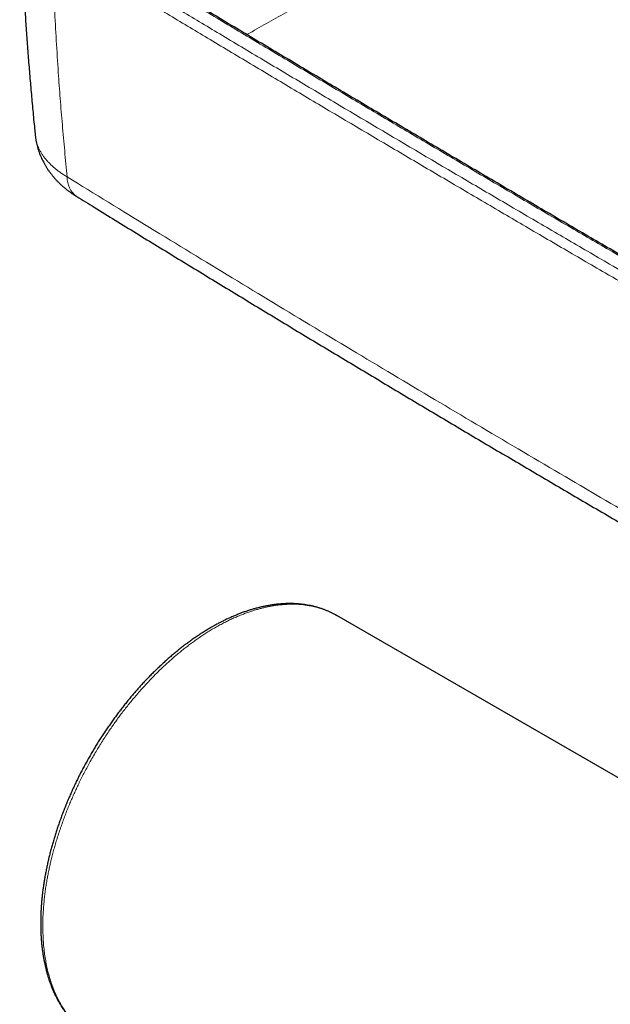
# Model space of a CAD drawing. Header units: millimetres. Extents: x 8 to 778, y 12 to 1829.
# Tile 7 of 256: x 559 to 620, y 240 to 342. Entities that reach past the tile are written whole.
import ezdxf

# ---------------------------------------------------------------- set-up
doc = ezdxf.new("R2010")
doc.units = ezdxf.units.MM

msp = doc.modelspace()

# ---------------------------------------------------------------- linework, layer by layer
at = {"color": 7, "linetype": 'Continuous', "lineweight": 30}
for p, q in [((591.77, 280.37), (591.64, 280.45)), ((748.77, 189.75), (591.78, 280.38))]:
    msp.add_line(p, q, dxfattribs=at)
at = {"color": 8, "linetype": 'Continuous', "lineweight": 0}
msp.add_arc((566.47, 325.3), 2.37, 177.7145, 234.3388, dxfattribs=at)
for points, knots in [([(582.54, 339.99), (582.72, 340.09), (584.19, 340.93), (586.99, 342.49), (590.93, 344.67), (594.89, 346.84), (598.88, 348.99), (602.89, 351.15), (606.93, 353.29), (610.98, 355.42), (613.7, 356.83), (615.07, 357.54)], [0, 0, 0, 0, 0.0169, 0.139702, 0.262505, 0.38523, 0.507955, 0.630965, 0.753977, 0.87699, 1, 1, 1, 1]), ([(564.26, 350.85), (565.73, 349.95), (568.67, 348.17), (573.1, 345.5), (577.53, 342.84), (581.97, 340.18), (586.42, 337.52), (590.87, 334.87), (595.33, 332.22), (599.8, 329.58), (604.28, 326.94), (608.76, 324.3), (613.25, 321.67), (617.75, 319.04), (622.59, 316.22), (627.77, 313.21), (631.46, 311.08), (633.3, 310.01)], [0, 0, 0, 0, 0.0647429, 0.1294858, 0.1942289, 0.2589724, 0.3237161, 0.388459, 0.4532021, 0.5179457, 0.5826894, 0.6474323, 0.7121753, 0.7769189, 0.8416626, 0.9208311, 1, 1, 1, 1]), ([(632.06, 309.3), (630.01, 310.49), (625.9, 312.87), (620.29, 316.12), (615.25, 319.07), (610.75, 321.7), (606.26, 324.33), (601.78, 326.97), (597.31, 329.61), (592.84, 332.26), (588.38, 334.91), (583.93, 337.56), (579.58, 340.16), (575.35, 342.7), (571.22, 345.18), (567.1, 347.66), (564.36, 349.32), (562.99, 350.15)], [0, 0, 0, 0, 0.088223, 0.176447, 0.241167, 0.305888, 0.370609, 0.43533, 0.50005, 0.564771, 0.629492, 0.694213, 0.758933, 0.8192, 0.879466, 0.939733, 1, 1, 1, 1]), ([(564.1, 325.39), (564.01, 326.28), (563.84, 328.06), (563.6, 330.74), (563.38, 333.42), (563.17, 336.3), (562.98, 339.38), (562.8, 342.67), (562.65, 345.96), (562.57, 348.16), (562.54, 349.25)], [0, 0, 0, 0, 0.1122329, 0.2244659, 0.3367172, 0.4489685, 0.5867093, 0.7244502, 0.8622251, 1, 1, 1, 1]), ([(562.54, 349.25), (563.91, 348.42), (566.65, 346.76), (570.77, 344.28), (574.9, 341.8), (579.13, 339.26), (583.48, 336.66), (587.93, 334), (592.39, 331.35), (596.86, 328.71), (601.33, 326.07), (605.82, 323.43), (610.3, 320.79), (614.8, 318.16), (619.85, 315.22), (625.45, 311.96), (629.56, 309.59), (631.62, 308.4)], [0, 0, 0, 0, 0.060266, 0.120533, 0.1808, 0.241067, 0.305787, 0.370508, 0.435229, 0.49995, 0.56467, 0.629391, 0.694111, 0.758832, 0.823553, 0.911776, 1, 1, 1, 1]), ([(564.1, 325.39), (563.99, 325.46), (563.77, 325.59), (563.45, 325.81), (563.14, 326.03), (562.86, 326.25), (562.59, 326.49), (562.34, 326.73), (562.1, 326.98), (561.88, 327.23), (561.68, 327.49), (561.5, 327.76), (561.34, 328.04), (561.2, 328.31), (561.08, 328.59), (560.98, 328.87), (560.91, 329.15), (560.85, 329.42), (560.83, 329.59), (560.82, 329.67)], [0, 0, 0, 0, 0.058608, 0.117315, 0.176324, 0.235435, 0.294039, 0.352743, 0.412225, 0.471708, 0.531612, 0.591515, 0.652229, 0.713053, 0.771797, 0.830642, 0.889793, 0.949046, 1, 1, 1, 1]), ([(564.1, 325.39), (566.92, 323.66), (572.55, 320.19), (581.03, 315.03), (589.53, 309.89), (598.06, 304.78), (606.61, 299.69), (615.1, 294.69), (623.53, 289.76), (631.89, 284.91), (640.28, 280.09), (648.32, 275.49), (656.03, 271.13), (663.39, 266.99), (670.77, 262.87), (678.38, 258.65), (686.23, 254.34), (694.31, 249.93), (699.71, 247.01), (702.41, 245.55)], [0, 0, 0, 0, 0.062477, 0.124954, 0.187438, 0.249923, 0.312408, 0.374893, 0.435439, 0.495986, 0.556532, 0.617078, 0.669824, 0.72257, 0.775316, 0.828062, 0.885374, 0.942687, 1, 1, 1, 1]), ([(591.64, 280.45), (591.59, 280.48), (591.42, 280.58), (591.13, 280.72), (590.77, 280.87), (590.41, 281.01), (590.05, 281.13), (589.7, 281.23), (589.35, 281.32), (589.03, 281.38), (588.69, 281.44), (588.36, 281.48), (588.03, 281.52), (587.69, 281.54), (587.36, 281.55), (586.99, 281.55), (586.59, 281.53), (586.17, 281.5), (585.76, 281.46), (585.36, 281.41), (584.96, 281.34), (584.56, 281.26), (584.18, 281.17), (583.81, 281.07), (583.43, 280.97), (583.04, 280.84), (582.62, 280.7), (582.19, 280.54), (581.76, 280.37), (581.32, 280.19), (580.88, 279.98), (580.44, 279.77), (580, 279.54), (579.55, 279.3), (579.1, 279.04), (578.66, 278.77), (578.23, 278.5), (577.8, 278.22), (577.37, 277.92), (576.96, 277.63), (576.56, 277.33), (576.17, 277.03), (575.78, 276.72), (575.32, 276.34), (574.79, 275.88), (574.18, 275.34), (573.58, 274.77), (573, 274.19), (572.43, 273.6), (571.92, 273.04), (571.45, 272.51), (571.04, 272.03), (570.65, 271.56), (570.28, 271.1), (569.91, 270.64), (569.56, 270.18), (569.23, 269.73), (568.92, 269.29), (568.6, 268.84), (568.28, 268.37), (567.96, 267.88), (567.62, 267.35), (567.3, 266.83), (566.97, 266.28), (566.64, 265.71), (566.32, 265.14), (566.03, 264.59), (565.75, 264.06), (565.48, 263.52), (565.22, 263), (564.98, 262.49), (564.76, 261.99), (564.54, 261.5), (564.32, 260.98), (564.1, 260.44), (563.88, 259.87), (563.67, 259.31), (563.46, 258.72), (563.26, 258.13), (563.07, 257.53), (562.9, 256.96), (562.74, 256.41), (562.6, 255.86), (562.46, 255.33), (562.34, 254.82), (562.24, 254.33), (562.14, 253.84), (562.04, 253.33), (561.95, 252.81), (561.87, 252.26), (561.8, 251.72), (561.73, 251.14), (561.68, 250.51), (561.63, 249.84), (561.6, 249.17), (561.6, 248.74), (561.6, 248.52), (561.6, 248.52)], [0, 0, 0, 0, 0.005361, 0.017548, 0.028688, 0.039828, 0.050999, 0.062169, 0.071754, 0.081338, 0.090943, 0.100547, 0.109654, 0.118761, 0.127884, 0.137008, 0.148511, 0.160023, 0.170304, 0.180585, 0.190891, 0.201196, 0.210528, 0.21986, 0.22921, 0.23856, 0.249115, 0.25967, 0.270251, 0.280832, 0.291536, 0.302245, 0.313009, 0.323773, 0.334565, 0.345356, 0.355679, 0.366003, 0.376351, 0.386698, 0.396179, 0.405659, 0.415158, 0.424657, 0.439776, 0.454894, 0.47009, 0.485285, 0.49984, 0.514411, 0.525915, 0.537426, 0.547708, 0.557989, 0.568294, 0.5786, 0.587932, 0.597264, 0.606614, 0.615963, 0.626519, 0.637074, 0.647655, 0.658236, 0.669739, 0.681251, 0.691532, 0.701814, 0.712119, 0.722424, 0.731756, 0.741088, 0.750438, 0.759788, 0.770343, 0.780898, 0.791479, 0.80206, 0.813564, 0.825075, 0.835357, 0.845638, 0.855943, 0.866249, 0.875581, 0.884913, 0.894263, 0.903612, 0.914168, 0.924723, 0.935304, 0.945885, 0.959374, 0.972864, 0.986408, 0.999952, 1, 1, 1, 1]), ([(561.6, 248.52), (561.6, 248.27), (561.61, 247.78), (561.64, 247.05), (561.7, 246.34), (561.78, 245.64), (561.89, 244.97), (562.02, 244.32), (562.16, 243.71), (562.33, 243.12), (562.51, 242.56), (562.72, 242.01), (562.95, 241.47), (563.2, 240.94), (563.48, 240.43), (563.78, 239.94), (564.1, 239.48), (564.45, 239.04), (564.8, 238.64), (565.17, 238.27), (565.55, 237.93), (565.94, 237.62), (566.31, 237.36), (566.55, 237.21), (566.65, 237.15)], [0, 0, 0, 0, 0.047281, 0.094561, 0.141842, 0.189123, 0.236403, 0.283684, 0.328263, 0.372842, 0.417422, 0.462001, 0.50658, 0.553861, 0.601141, 0.648422, 0.695703, 0.742983, 0.790264, 0.834843, 0.879423, 0.924002, 0.968581, 1, 1, 1, 1])]:
    msp.add_open_spline(points, degree=3, knots=knots, dxfattribs=at)
at = {"color": 7, "linetype": 'Continuous', "lineweight": 30}
for points, knots in [([(559.23, 353.9), (559.24, 353.54), (559.27, 352.56), (559.33, 350.95), (559.41, 349.08), (559.49, 347.2), (559.59, 345.33), (559.7, 343.45), (559.82, 341.58), (559.95, 339.71), (560.09, 337.83), (560.24, 335.96), (560.4, 334.09), (560.57, 332.22), (560.71, 330.74), (560.8, 329.9), (560.82, 329.67)], [0, 0, 0, 0, 0.0441519, 0.121451, 0.1987835, 0.2761376, 0.3535012, 0.4308607, 0.5082023, 0.585514, 0.6627772, 0.7399949, 0.817465, 0.8949131, 0.9723416, 1, 1, 1, 1]), ([(633.57, 310), (632.1, 310.85), (629.11, 312.58), (624.61, 315.19), (620.08, 317.83), (615.55, 320.47), (611.03, 323.12), (606.51, 325.77), (602, 328.43), (597.49, 331.09), (593, 333.75), (588.51, 336.42), (584.02, 339.1), (579.55, 341.78), (575.07, 344.47), (570.61, 347.16), (567.1, 349.27), (565.08, 350.5), (564.54, 350.83)], [0, 0, 0, 0, 0.063446, 0.128488, 0.193585, 0.258729, 0.323911, 0.389121, 0.454349, 0.519588, 0.584824, 0.649966, 0.715225, 0.78053, 0.845833, 0.911084, 0.976241, 1, 1, 1, 1]), ([(560.82, 329.68), (560.82, 329.67), (560.83, 329.57), (560.85, 329.38), (560.9, 329.11), (560.95, 328.85), (561.01, 328.58), (561.08, 328.32), (561.17, 328.06), (561.26, 327.8), (561.36, 327.55), (561.47, 327.29), (561.59, 327.04), (561.72, 326.8), (561.86, 326.55), (562.01, 326.31), (562.17, 326.07), (562.34, 325.84), (562.52, 325.61), (562.7, 325.38), (562.9, 325.16), (563.1, 324.94), (563.32, 324.73), (563.54, 324.52), (563.77, 324.32), (564.01, 324.12), (564.26, 323.93), (564.52, 323.74), (564.79, 323.56), (564.98, 323.44), (565.08, 323.37), (565.09, 323.37)], [0, 0, 0, 0, 0.003485, 0.037561, 0.071703, 0.105928, 0.140255, 0.174702, 0.209289, 0.244034, 0.278957, 0.314075, 0.34941, 0.384978, 0.420799, 0.456888, 0.493263, 0.529937, 0.566922, 0.604227, 0.641858, 0.679817, 0.718101, 0.756732, 0.795389, 0.834767, 0.874671, 0.914995, 0.955616, 0.996401, 1, 1, 1, 1]), ([(565.09, 323.37), (565.68, 323), (567.72, 321.75), (571.2, 319.61), (575.53, 316.96), (579.87, 314.32), (584.21, 311.68), (588.56, 309.05), (592.92, 306.43), (597.29, 303.81), (601.66, 301.2), (606.04, 298.6), (610.43, 296), (614.82, 293.42), (619.22, 290.84), (623.63, 288.26), (628.04, 285.7), (632.46, 283.14), (636.89, 280.58), (641.32, 278.04), (645.76, 275.5), (650.2, 272.97), (654.66, 270.45), (659.11, 267.93), (663.58, 265.42), (668.05, 262.92), (672.53, 260.42), (677.01, 257.94), (681.5, 255.46), (686, 252.98), (690.51, 250.52), (695.02, 248.06), (699.34, 245.71), (702.16, 244.19), (703.48, 243.48)], [0, 0, 0, 0, 0.0131993, 0.0451557, 0.0771109, 0.1090679, 0.1410286, 0.1729894, 0.2049504, 0.2369117, 0.2688734, 0.3008357, 0.3327987, 0.3647624, 0.3967271, 0.4286929, 0.4606598, 0.492628, 0.5245977, 0.5565677, 0.5885365, 0.6205043, 0.652471, 0.684437, 0.7164023, 0.748367, 0.7803313, 0.8122953, 0.844259, 0.8762228, 0.9081866, 0.9401505, 0.9721134, 1, 1, 1, 1]), ([(584.64, 281.39), (584.58, 281.38), (584.4, 281.35), (584.11, 281.28), (583.76, 281.2), (583.4, 281.11), (583.05, 281.01), (582.7, 280.9), (582.34, 280.78), (581.98, 280.65), (581.63, 280.51), (581.27, 280.36), (580.91, 280.2), (580.54, 280.04), (580.18, 279.86), (579.82, 279.68), (579.46, 279.49), (579.09, 279.29), (578.73, 279.08), (578.37, 278.86), (578.01, 278.64), (577.65, 278.41), (577.3, 278.17), (576.94, 277.92), (576.58, 277.66), (576.23, 277.4), (575.87, 277.13), (575.52, 276.85), (575.17, 276.56), (574.82, 276.27), (574.47, 275.97), (574.12, 275.66), (573.78, 275.34), (573.44, 275.02), (573.1, 274.69), (572.76, 274.36), (572.43, 274.02), (572.09, 273.67), (571.76, 273.31), (571.44, 272.96), (571.12, 272.59), (570.8, 272.23), (570.49, 271.85), (570.18, 271.47), (569.87, 271.08), (569.57, 270.69), (569.27, 270.3), (568.97, 269.9), (568.68, 269.49), (568.39, 269.08), (568.11, 268.67), (567.83, 268.25), (567.55, 267.83), (567.29, 267.41), (567.02, 266.98), (566.76, 266.55), (566.51, 266.11), (566.26, 265.67), (566.01, 265.23), (565.77, 264.79), (565.54, 264.35), (565.31, 263.9), (565.09, 263.45), (564.87, 263), (564.66, 262.54), (564.46, 262.09), (564.26, 261.63), (564.06, 261.17), (563.88, 260.71), (563.7, 260.25), (563.52, 259.79), (563.36, 259.33), (563.19, 258.87), (563.04, 258.41), (562.89, 257.95), (562.75, 257.49), (562.61, 257.03), (562.49, 256.57), (562.36, 256.11), (562.25, 255.66), (562.14, 255.2), (562.04, 254.75), (561.95, 254.29), (561.86, 253.84), (561.78, 253.39), (561.71, 252.94), (561.64, 252.49), (561.58, 252.05), (561.53, 251.61), (561.49, 251.17), (561.45, 250.74), (561.42, 250.31), (561.4, 249.88), (561.39, 249.46), (561.38, 249.04), (561.38, 248.62), (561.39, 248.21), (561.4, 247.8), (561.42, 247.39), (561.45, 246.99), (561.49, 246.59), (561.53, 246.2), (561.59, 245.82), (561.64, 245.44), (561.71, 245.06), (561.79, 244.69), (561.87, 244.32), (561.96, 243.96), (562.05, 243.61), (562.15, 243.27), (562.26, 242.93), (562.38, 242.6), (562.5, 242.27), (562.64, 241.95), (562.77, 241.64), (562.92, 241.33), (563.07, 241.03), (563.23, 240.74), (563.4, 240.46), (563.57, 240.18), (563.75, 239.91), (563.93, 239.65), (564.12, 239.4), (564.32, 239.15), (564.52, 238.92), (564.73, 238.69), (564.95, 238.47), (565.17, 238.26), (565.4, 238.06), (565.63, 237.86), (565.87, 237.68), (566.11, 237.5), (566.36, 237.33), (566.54, 237.21), (566.63, 237.16), (566.64, 237.15)], [0, 0, 0, 0, 0.004065, 0.011663, 0.019249, 0.026833, 0.034417, 0.042005, 0.0496, 0.057208, 0.064831, 0.072474, 0.08015, 0.08769, 0.095335, 0.102997, 0.110669, 0.118343, 0.126007, 0.133653, 0.141274, 0.148861, 0.15644, 0.164069, 0.171687, 0.179298, 0.186906, 0.194516, 0.202131, 0.209755, 0.217392, 0.225053, 0.232626, 0.240235, 0.24787, 0.255523, 0.263182, 0.270834, 0.278467, 0.286071, 0.293635, 0.301153, 0.308781, 0.316393, 0.323997, 0.331596, 0.339195, 0.346797, 0.354407, 0.36203, 0.369669, 0.377271, 0.384859, 0.392458, 0.400065, 0.407677, 0.41529, 0.422899, 0.430501, 0.438092, 0.445675, 0.45327, 0.460879, 0.468496, 0.476118, 0.483743, 0.491368, 0.498992, 0.506611, 0.514223, 0.521808, 0.529425, 0.537029, 0.544625, 0.552216, 0.559808, 0.567404, 0.575009, 0.582626, 0.590265, 0.597882, 0.605465, 0.613085, 0.620731, 0.628393, 0.63606, 0.64372, 0.651361, 0.658974, 0.666546, 0.674097, 0.681739, 0.68937, 0.696994, 0.704617, 0.712243, 0.719873, 0.727514, 0.735169, 0.742866, 0.750449, 0.758065, 0.765706, 0.773362, 0.781026, 0.788685, 0.79633, 0.80395, 0.811537, 0.819061, 0.826698, 0.834315, 0.841916, 0.849504, 0.857084, 0.864659, 0.872234, 0.879812, 0.887379, 0.894921, 0.90244, 0.90994, 0.917423, 0.924892, 0.932351, 0.939802, 0.947249, 0.954695, 0.962158, 0.969546, 0.976956, 0.98438, 0.991813, 0.999248, 1, 1, 1, 1]), ([(591.64, 280.45), (591.59, 280.48), (591.45, 280.55), (591.23, 280.67), (590.96, 280.8), (590.68, 280.91), (590.4, 281.02), (590.11, 281.12), (589.82, 281.21), (589.52, 281.29), (589.22, 281.37), (588.92, 281.43), (588.61, 281.48), (588.3, 281.53), (587.99, 281.56), (587.67, 281.59), (587.35, 281.61), (587.02, 281.61), (586.69, 281.61), (586.36, 281.6), (586.03, 281.58), (585.69, 281.55), (585.35, 281.51), (585.01, 281.46), (584.77, 281.42), (584.65, 281.39), (584.64, 281.39)], [0, 0, 0, 0, 0.023501, 0.067284, 0.111159, 0.155177, 0.198802, 0.24255, 0.286478, 0.330545, 0.374707, 0.418918, 0.463129, 0.50728, 0.551325, 0.595217, 0.639841, 0.684346, 0.728863, 0.773412, 0.818021, 0.862714, 0.907517, 0.952454, 0.995219, 1, 1, 1, 1])]:
    msp.add_open_spline(points, degree=3, knots=knots, dxfattribs=at)

doc.saveas('drawing.dxf')
